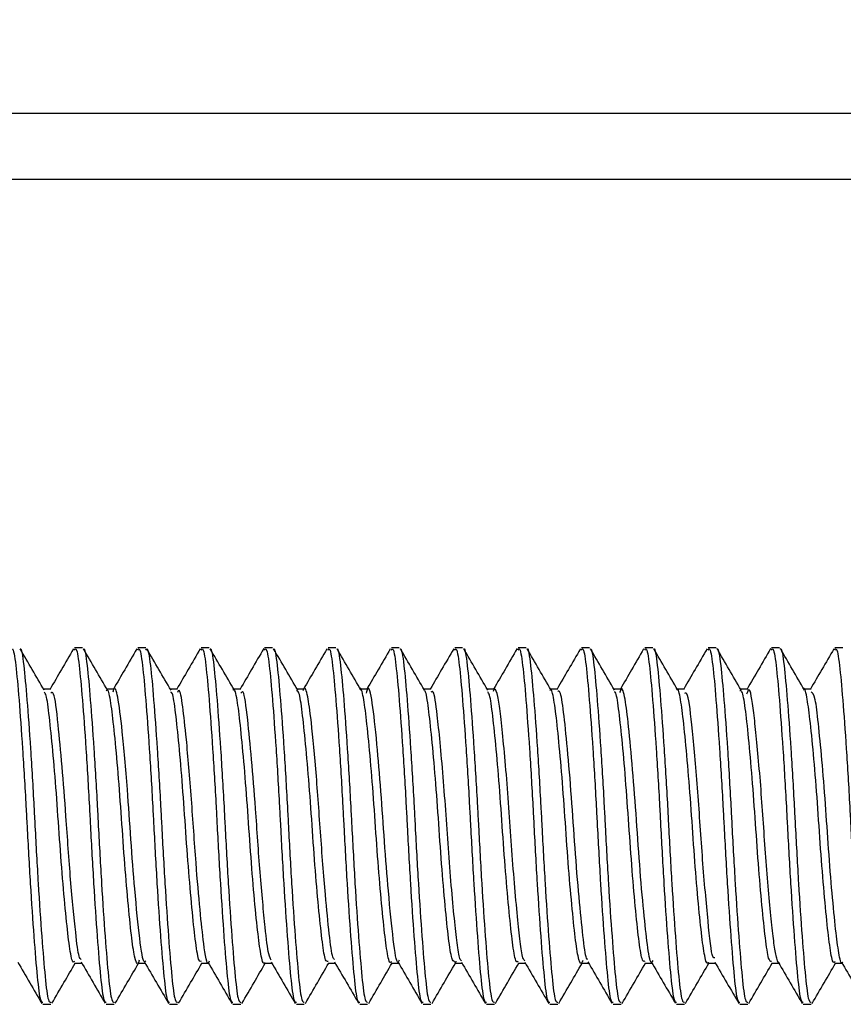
# Model space of a CAD drawing. Header units: inches. Extents: x 0.2 to 10.8, y 0.2 to 8.2.
# Tile 31 of 62: x 5.1987 to 5.2288, y 6.8159 to 6.8518. Entities that reach past the tile are written whole.
import ezdxf

# ---------------------------------------------------------------- set-up
doc = ezdxf.new("R2010")
doc.units = ezdxf.units.IN
doc.header["$MEASUREMENT"] = 0
doc.layers.add('DIMENSIONS', color=140, linetype='Continuous', lineweight=25)
doc.styles.add('SLDTEXTSTYLE0', font='TXT', dxfattribs={"width": 0.7})
doc.dimstyles.new('SLDDIMSTYLE2', dxfattribs={"dimtxt": 0.084961, "dimasz": 0.13, "dimexe": 0, "dimexo": 0.0625, "dimgap": 0.02124, "dimtad": 0, "dimtih": 1, "dimtoh": 1, "dimlfac": 24, "dimrnd": 1e-09, "dimzin": 12, "dimdsep": 46, "dimtxsty": 'SLDTEXTSTYLE0', "dimsah": 1, "dimcen": 0.09, "dimadec": 0, "dimazin": 3, "dimtfac": 1, "dimtofl": 0, "dimtmove": 0, "dimatfit": 3, "dimfxl": 0, "dimfrac": 2, "dimtolj": 1, "dimtzin": 12, "dimarcsym": 0})

# ---------------------------------------------------------------- blocks, each defined once
blk = doc.blocks.new('_D_7')
at = {"layer": 'DIMENSIONS'}
for p, q in [((3.130653, 6.893407), (3.130653, 7.471274)), ((5.26607, 6.893407), (5.26607, 7.471274)), ((3.130653, 7.346274), (3.856826, 7.346274)), ((3.971951, 7.346274), (3.943421, 7.346274)), ((3.943421, 7.346274), (3.943421, 7.211243)), ((4.365778, 7.346274), (4.394308, 7.346274)), ((4.394308, 7.346274), (4.394308, 7.211243)), ((5.26607, 7.346274), (4.480903, 7.346274)), ((3.943421, 7.211243), (3.971951, 7.211243)), ((4.394308, 7.211243), (4.365778, 7.211243))]:
    blk.add_line(p, q, dxfattribs=at)
for points in [[(3.130653, 7.346274), (3.260653, 7.326274), (3.260653, 7.366274)], [(5.26607, 7.346274), (5.13607, 7.366274), (5.13607, 7.326274)]]:
    blk.add_solid(points, dxfattribs=at)
at = {"layer": 'DIMENSIONS', "char_height": 0.0833333, "attachment_point": 1, "style": 'SLDTEXTSTYLE0'}
for s, insert in [('51.25', (4.007291, 7.472716)), ('1301.8', (3.971951, 7.318665))]:
    blk.add_mtext(s, dxfattribs=dict(at, insert=insert))

msp = doc.modelspace()

# ---------------------------------------------------------------- linework, layer by layer
for p, q in [((5.166903, 6.848407), (5.26107, 6.848407)), ((5.26107, 6.84599), (5.166903, 6.84599)), ((5.200966, 6.828875), (5.200677, 6.828875)), ((5.203281, 6.828875), (5.202992, 6.828875)), ((5.205596, 6.828875), (5.205307, 6.828875)), ((5.207911, 6.828875), (5.207621, 6.828875)), ((5.210225, 6.828875), (5.209936, 6.828875)), ((5.21254, 6.828875), (5.212251, 6.828875)), ((5.214855, 6.828875), (5.214566, 6.828875)), ((5.21717, 6.828875), (5.216881, 6.828875)), ((5.219485, 6.828875), (5.219195, 6.828875)), ((5.2218, 6.828875), (5.22151, 6.828875)), ((5.224114, 6.828875), (5.223825, 6.828875)), ((5.226429, 6.828875), (5.22614, 6.828875)), ((5.228744, 6.828875), (5.228455, 6.828875)), ((5.199809, 6.827372), (5.199545, 6.827372)), ((5.202123, 6.827372), (5.201859, 6.827372)), ((5.204438, 6.827372), (5.204174, 6.827372)), ((5.206753, 6.827372), (5.206489, 6.827372)), ((5.209068, 6.827372), (5.208804, 6.827372)), ((5.211382, 6.827372), (5.211119, 6.827372)), ((5.213698, 6.827372), (5.213433, 6.827372)), ((5.216012, 6.827372), (5.215748, 6.827372)), ((5.218327, 6.827372), (5.218063, 6.827372)), ((5.220642, 6.827372), (5.220378, 6.827372)), ((5.222957, 6.827372), (5.222693, 6.827372)), ((5.225271, 6.827372), (5.225007, 6.827372)), ((5.227586, 6.827372), (5.227322, 6.827372)), ((5.200677, 6.817358), (5.200941, 6.817358)), ((5.202991, 6.817358), (5.203255, 6.817358)), ((5.205306, 6.817358), (5.20557, 6.817358)), ((5.207621, 6.817358), (5.207885, 6.817358)), ((5.209936, 6.817358), (5.2102, 6.817358)), ((5.212251, 6.817358), (5.212515, 6.817358)), ((5.214566, 6.817358), (5.214829, 6.817358)), ((5.214611, 6.817434), (5.214589, 6.817367)), ((5.21688, 6.817358), (5.217144, 6.817358)), ((5.219195, 6.817358), (5.219459, 6.817358)), ((5.22151, 6.817358), (5.221774, 6.817358)), ((5.223825, 6.817358), (5.224089, 6.817358)), ((5.226139, 6.817358), (5.226404, 6.817358)), ((5.228454, 6.817358), (5.228718, 6.817358)), ((5.199519, 6.815855), (5.199809, 6.815855)), ((5.201834, 6.815855), (5.202124, 6.815855)), ((5.204149, 6.815855), (5.204438, 6.815855)), ((5.206464, 6.815855), (5.206753, 6.815855)), ((5.208779, 6.815855), (5.209068, 6.815855)), ((5.211094, 6.815855), (5.211383, 6.815855)), ((5.213408, 6.815855), (5.213698, 6.815855)), ((5.215723, 6.815855), (5.216013, 6.815855)), ((5.218038, 6.815855), (5.218327, 6.815855)), ((5.220353, 6.815855), (5.220642, 6.815855)), ((5.222668, 6.815855), (5.222957, 6.815855)), ((5.224982, 6.815855), (5.225272, 6.815855)), ((5.227297, 6.815855), (5.227587, 6.815855))]:
    msp.add_line(p, q)
for points, knots in [([(5.198362, 6.828795), (5.198376, 6.828817), (5.198433, 6.82891), (5.19853, 6.828316), (5.198644, 6.827068), (5.198777, 6.825239), (5.198877, 6.823573), (5.198965, 6.821895), (5.199058, 6.820207), (5.19919, 6.81826), (5.199313, 6.816784), (5.199416, 6.815939), (5.19949, 6.815936), (5.199519, 6.815935)], [0, 0, 0, 0, 0.034586, 0.142153, 0.249681, 0.357186, 0.46475, 0.49998, 0.604499, 0.711996, 0.819565, 0.927082, 1, 1, 1, 1]), ([(5.198693, 6.828837), (5.198693, 6.828837), (5.198736, 6.828881), (5.19882, 6.828292), (5.198934, 6.827075), (5.199067, 6.825237), (5.199167, 6.823573), (5.199254, 6.821895), (5.199347, 6.820207), (5.199479, 6.81826), (5.199602, 6.816784), (5.199705, 6.815939), (5.199779, 6.815936), (5.199809, 6.815935)], [0, 0, 0, 0, 0.000051, 0.111466, 0.22284, 0.334191, 0.445603, 0.482093, 0.59035, 0.701693, 0.81311, 0.924473, 1, 1, 1, 1]), ([(5.199572, 6.827325), (5.199425, 6.827577), (5.199132, 6.82808), (5.198839, 6.828585), (5.198693, 6.828837)], [0, 0, 0, 0, 0.499723, 1, 1, 1, 1]), ([(5.200635, 6.828838), (5.200489, 6.828585), (5.200205, 6.828096), (5.199921, 6.827608), (5.199783, 6.827372)], [0, 0, 0, 0, 0.515902, 1, 1, 1, 1]), ([(5.200677, 6.828795), (5.200691, 6.828817), (5.200748, 6.82891), (5.200845, 6.828316), (5.200959, 6.827068), (5.201092, 6.825239), (5.201192, 6.823573), (5.20128, 6.821895), (5.201373, 6.820207), (5.201505, 6.81826), (5.201628, 6.816784), (5.201731, 6.815939), (5.201805, 6.815936), (5.201834, 6.815935)], [0, 0, 0, 0, 0.034586, 0.142153, 0.249681, 0.357186, 0.46475, 0.49998, 0.604499, 0.711996, 0.819565, 0.927082, 1, 1, 1, 1]), ([(5.201007, 6.828836), (5.201008, 6.828837), (5.201051, 6.828881), (5.201135, 6.828292), (5.201249, 6.827075), (5.201381, 6.825237), (5.201482, 6.823573), (5.201569, 6.821895), (5.201662, 6.820207), (5.201794, 6.81826), (5.201917, 6.816784), (5.20202, 6.815939), (5.202094, 6.815936), (5.202124, 6.815935)], [0, 0, 0, 0, 0.000338, 0.111721, 0.223063, 0.334382, 0.445762, 0.482242, 0.590468, 0.701779, 0.813164, 0.924495, 1, 1, 1, 1]), ([(5.201886, 6.827326), (5.20174, 6.827578), (5.201446, 6.828081), (5.201154, 6.828585), (5.201007, 6.828838)], [0, 0, 0, 0, 0.499732, 1, 1, 1, 1]), ([(5.20295, 6.828837), (5.202803, 6.828585), (5.20252, 6.828096), (5.202235, 6.827608), (5.202098, 6.827372)], [0, 0, 0, 0, 0.517085, 1, 1, 1, 1]), ([(5.202992, 6.828795), (5.203006, 6.828817), (5.203063, 6.82891), (5.20316, 6.828316), (5.203274, 6.827068), (5.203407, 6.825239), (5.203507, 6.823573), (5.203594, 6.821895), (5.203687, 6.820207), (5.20382, 6.81826), (5.203943, 6.816784), (5.204046, 6.815939), (5.204119, 6.815936), (5.204149, 6.815935)], [0, 0, 0, 0, 0.034586, 0.142153, 0.249681, 0.357186, 0.46475, 0.49998, 0.604499, 0.711996, 0.819565, 0.927082, 1, 1, 1, 1]), ([(5.203281, 6.828795), (5.203295, 6.828817), (5.203352, 6.82891), (5.203449, 6.828316), (5.203563, 6.827068), (5.203696, 6.825239), (5.203796, 6.823573), (5.203884, 6.821895), (5.203977, 6.820207), (5.204109, 6.81826), (5.204232, 6.816784), (5.204335, 6.815939), (5.204409, 6.815936), (5.204438, 6.815935)], [0, 0, 0, 0, 0.034586, 0.142153, 0.249681, 0.357186, 0.46475, 0.49998, 0.604499, 0.711996, 0.819565, 0.927082, 1, 1, 1, 1]), ([(5.2042, 6.827327), (5.204054, 6.827579), (5.203761, 6.828082), (5.203468, 6.828586), (5.203322, 6.828838)], [0, 0, 0, 0, 0.49974, 1, 1, 1, 1]), ([(5.20527, 6.828846), (5.205123, 6.828593), (5.204838, 6.828102), (5.204552, 6.827611), (5.204413, 6.827372)], [0, 0, 0, 0, 0.514073, 1, 1, 1, 1]), ([(5.205307, 6.828795), (5.20532, 6.828817), (5.205378, 6.82891), (5.205475, 6.828316), (5.205589, 6.827068), (5.205722, 6.825239), (5.205822, 6.823573), (5.205909, 6.821895), (5.206002, 6.820207), (5.206134, 6.81826), (5.206257, 6.816784), (5.206361, 6.815939), (5.206434, 6.815936), (5.206464, 6.815935)], [0, 0, 0, 0, 0.034586, 0.142153, 0.249681, 0.357186, 0.46475, 0.49998, 0.604499, 0.711996, 0.819565, 0.927082, 1, 1, 1, 1]), ([(5.205636, 6.828835), (5.205637, 6.828836), (5.20568, 6.828881), (5.205764, 6.828293), (5.205878, 6.827074), (5.206011, 6.825237), (5.206111, 6.823573), (5.206199, 6.821895), (5.206292, 6.820207), (5.206424, 6.81826), (5.206547, 6.816784), (5.20665, 6.815939), (5.206724, 6.815936), (5.206753, 6.815935)], [0, 0, 0, 0, 0.001112, 0.112409, 0.223665, 0.334898, 0.446191, 0.482643, 0.590785, 0.70201, 0.813308, 0.924554, 1, 1, 1, 1]), ([(5.206514, 6.827328), (5.206368, 6.82758), (5.206075, 6.828083), (5.205783, 6.828587), (5.205636, 6.828839)], [0, 0, 0, 0, 0.499748, 1, 1, 1, 1]), ([(5.207586, 6.828848), (5.207439, 6.828596), (5.207153, 6.828104), (5.206867, 6.827612), (5.206728, 6.827372)], [0, 0, 0, 0, 0.512511, 1, 1, 1, 1]), ([(5.207621, 6.828795), (5.207635, 6.828817), (5.207692, 6.82891), (5.20779, 6.828316), (5.207904, 6.827068), (5.208037, 6.825239), (5.208137, 6.823573), (5.208224, 6.821895), (5.208317, 6.820207), (5.208449, 6.81826), (5.208572, 6.816784), (5.208675, 6.815939), (5.208749, 6.815936), (5.208779, 6.815935)], [0, 0, 0, 0, 0.0345865, 0.1421533, 0.2496809, 0.3571865, 0.4647501, 0.4999805, 0.6044986, 0.711996, 0.8195648, 0.9270819, 1, 1, 1, 1]), ([(5.20795, 6.828835), (5.207951, 6.828836), (5.207995, 6.828882), (5.208079, 6.828293), (5.208193, 6.827074), (5.208326, 6.825237), (5.208426, 6.823573), (5.208513, 6.821895), (5.208606, 6.820207), (5.208739, 6.81826), (5.208862, 6.816784), (5.208965, 6.815939), (5.209038, 6.815936), (5.209068, 6.815935)], [0, 0, 0, 0, 0.001595, 0.112838, 0.22404, 0.33522, 0.446459, 0.482893, 0.590983, 0.702154, 0.813399, 0.92459, 1, 1, 1, 1]), ([(5.208829, 6.827329), (5.208682, 6.827581), (5.208389, 6.828084), (5.208097, 6.828588), (5.20795, 6.82884)], [0, 0, 0, 0, 0.499755, 1, 1, 1, 1]), ([(5.209895, 6.828839), (5.209749, 6.828587), (5.209465, 6.828098), (5.20918, 6.827609), (5.209042, 6.827372)], [0, 0, 0, 0, 0.515165, 1, 1, 1, 1]), ([(5.209936, 6.828795), (5.20995, 6.828817), (5.210007, 6.82891), (5.210105, 6.828316), (5.210218, 6.827068), (5.210351, 6.825239), (5.210451, 6.823573), (5.210539, 6.821895), (5.210632, 6.820207), (5.210764, 6.81826), (5.210887, 6.816784), (5.21099, 6.815939), (5.211064, 6.815936), (5.211094, 6.815935)], [0, 0, 0, 0, 0.034586, 0.142153, 0.249681, 0.357186, 0.46475, 0.49998, 0.604499, 0.711996, 0.819565, 0.927082, 1, 1, 1, 1]), ([(5.210265, 6.828834), (5.210265, 6.828835), (5.210309, 6.828882), (5.210394, 6.828294), (5.210508, 6.827074), (5.210641, 6.825237), (5.210741, 6.823573), (5.210828, 6.821895), (5.210921, 6.820207), (5.211053, 6.81826), (5.211176, 6.816784), (5.21128, 6.815939), (5.211353, 6.815936), (5.211383, 6.815935)], [0, 0, 0, 0, 0.00214, 0.113322, 0.224463, 0.335582, 0.446761, 0.483175, 0.591206, 0.702316, 0.813501, 0.924631, 1, 1, 1, 1]), ([(5.211143, 6.827331), (5.210996, 6.827582), (5.210703, 6.828085), (5.210411, 6.828589), (5.210265, 6.828841)], [0, 0, 0, 0, 0.499762, 1, 1, 1, 1]), ([(5.212208, 6.828836), (5.212062, 6.828584), (5.211778, 6.828095), (5.211494, 6.827607), (5.211357, 6.827372)], [0, 0, 0, 0, 0.517298, 1, 1, 1, 1]), ([(5.212251, 6.828795), (5.212265, 6.828817), (5.212322, 6.82891), (5.212419, 6.828316), (5.212533, 6.827068), (5.212666, 6.825239), (5.212766, 6.823573), (5.212854, 6.821895), (5.212947, 6.820207), (5.213079, 6.81826), (5.213202, 6.816784), (5.213305, 6.815939), (5.213379, 6.815936), (5.213408, 6.815935)], [0, 0, 0, 0, 0.034586, 0.142153, 0.249681, 0.357186, 0.46475, 0.49998, 0.604499, 0.711996, 0.819565, 0.927082, 1, 1, 1, 1]), ([(5.212579, 6.828834), (5.21258, 6.828835), (5.212624, 6.828882), (5.212709, 6.828294), (5.212823, 6.827074), (5.212956, 6.825237), (5.213056, 6.823573), (5.213143, 6.821895), (5.213236, 6.820207), (5.213368, 6.81826), (5.213491, 6.816784), (5.213594, 6.815939), (5.213668, 6.815936), (5.213698, 6.815935)], [0, 0, 0, 0, 0.002743, 0.113857, 0.224932, 0.335983, 0.447095, 0.483487, 0.591453, 0.702496, 0.813613, 0.924677, 1, 1, 1, 1]), ([(5.213457, 6.827332), (5.21331, 6.827584), (5.213017, 6.828087), (5.212725, 6.82859), (5.212579, 6.828842)], [0, 0, 0, 0, 0.499764, 1, 1, 1, 1]), ([(5.214528, 6.828844), (5.214381, 6.828592), (5.214096, 6.828101), (5.213811, 6.82761), (5.213672, 6.827372)], [0, 0, 0, 0, 0.514815, 1, 1, 1, 1]), ([(5.214566, 6.828795), (5.21458, 6.828817), (5.214637, 6.82891), (5.214734, 6.828316), (5.214848, 6.827068), (5.214981, 6.825239), (5.215081, 6.823573), (5.215168, 6.821895), (5.215261, 6.820207), (5.215394, 6.81826), (5.215517, 6.816784), (5.21562, 6.815939), (5.215693, 6.815936), (5.215723, 6.815935)], [0, 0, 0, 0, 0.034586, 0.142153, 0.249681, 0.357186, 0.46475, 0.49998, 0.604499, 0.711996, 0.819565, 0.927082, 1, 1, 1, 1]), ([(5.214893, 6.828833), (5.214894, 6.828834), (5.214939, 6.828883), (5.215023, 6.828295), (5.215137, 6.827074), (5.21527, 6.825237), (5.21537, 6.823573), (5.215458, 6.821895), (5.215551, 6.820207), (5.215683, 6.81826), (5.215806, 6.816784), (5.215909, 6.815939), (5.215983, 6.815936), (5.216013, 6.815935)], [0, 0, 0, 0, 0.003394, 0.114436, 0.225438, 0.336417, 0.447456, 0.483825, 0.59172, 0.702691, 0.813735, 0.924726, 1, 1, 1, 1]), ([(5.215771, 6.827333), (5.215624, 6.827585), (5.215332, 6.828088), (5.215039, 6.828592), (5.214893, 6.828844)], [0, 0, 0, 0, 0.499759, 1, 1, 1, 1]), ([(5.216845, 6.828848), (5.216699, 6.828596), (5.216413, 6.828104), (5.216127, 6.827612), (5.215987, 6.827372)], [0, 0, 0, 0, 0.512523, 1, 1, 1, 1]), ([(5.216881, 6.828795), (5.216895, 6.828817), (5.216952, 6.82891), (5.217049, 6.828316), (5.217163, 6.827068), (5.217296, 6.825239), (5.217396, 6.823573), (5.217483, 6.821895), (5.217576, 6.820207), (5.217708, 6.81826), (5.217831, 6.816784), (5.217935, 6.815939), (5.218008, 6.815936), (5.218038, 6.815935)], [0, 0, 0, 0, 0.034586, 0.142153, 0.249681, 0.357186, 0.46475, 0.49998, 0.604499, 0.711996, 0.819565, 0.927082, 1, 1, 1, 1]), ([(5.217207, 6.828832), (5.217208, 6.828834), (5.217253, 6.828883), (5.217338, 6.828295), (5.217452, 6.827074), (5.217585, 6.825237), (5.217685, 6.823573), (5.217773, 6.821895), (5.217866, 6.820207), (5.217998, 6.81826), (5.218121, 6.816784), (5.218224, 6.815939), (5.218298, 6.815936), (5.218327, 6.815935)], [0, 0, 0, 0, 0.004, 0.114975, 0.225909, 0.336821, 0.447792, 0.484139, 0.591968, 0.702871, 0.813848, 0.924772, 1, 1, 1, 1]), ([(5.218085, 6.827334), (5.217939, 6.827586), (5.217646, 6.828089), (5.217353, 6.828593), (5.217207, 6.828845)], [0, 0, 0, 0, 0.499752, 1, 1, 1, 1]), ([(5.219156, 6.828841), (5.219009, 6.828589), (5.218725, 6.828099), (5.21844, 6.82761), (5.218302, 6.827372)], [0, 0, 0, 0, 0.51428, 1, 1, 1, 1]), ([(5.219195, 6.828795), (5.219209, 6.828817), (5.219267, 6.82891), (5.219364, 6.828316), (5.219478, 6.827068), (5.219611, 6.825239), (5.219711, 6.823573), (5.219798, 6.821895), (5.219891, 6.820207), (5.220023, 6.81826), (5.220146, 6.816784), (5.220249, 6.815939), (5.220323, 6.815936), (5.220353, 6.815935)], [0, 0, 0, 0, 0.0345865, 0.1421533, 0.2496809, 0.3571865, 0.4647501, 0.4999805, 0.6044986, 0.711996, 0.8195648, 0.9270819, 1, 1, 1, 1]), ([(5.219521, 6.828831), (5.219523, 6.828833), (5.219568, 6.828883), (5.219653, 6.828296), (5.219767, 6.827074), (5.2199, 6.825237), (5.22, 6.823573), (5.220087, 6.821895), (5.22018, 6.820207), (5.220313, 6.81826), (5.220436, 6.816784), (5.220539, 6.815939), (5.220612, 6.815936), (5.220642, 6.815935)], [0, 0, 0, 0, 0.00453, 0.115446, 0.226321, 0.337174, 0.448086, 0.484413, 0.592186, 0.70303, 0.813947, 0.924812, 1, 1, 1, 1]), ([(5.220399, 6.827335), (5.220253, 6.827586), (5.21996, 6.82809), (5.219667, 6.828594), (5.219521, 6.828846)], [0, 0, 0, 0, 0.499744, 1, 1, 1, 1]), ([(5.221467, 6.828836), (5.221321, 6.828583), (5.221038, 6.828095), (5.220754, 6.827607), (5.220617, 6.827372)], [0, 0, 0, 0, 0.51722, 1, 1, 1, 1]), ([(5.22151, 6.828795), (5.221524, 6.828817), (5.221581, 6.82891), (5.221679, 6.828316), (5.221792, 6.827068), (5.221925, 6.825239), (5.222026, 6.823573), (5.222113, 6.821895), (5.222206, 6.820207), (5.222338, 6.81826), (5.222461, 6.816784), (5.222564, 6.815939), (5.222638, 6.815936), (5.222668, 6.815935)], [0, 0, 0, 0, 0.0345865, 0.1421533, 0.2496809, 0.3571865, 0.4647501, 0.4999805, 0.6044986, 0.711996, 0.8195648, 0.9270819, 1, 1, 1, 1]), ([(5.221835, 6.828831), (5.221837, 6.828833), (5.221882, 6.828884), (5.221968, 6.828296), (5.222082, 6.827073), (5.222215, 6.825237), (5.222315, 6.823573), (5.222402, 6.821895), (5.222495, 6.820207), (5.222627, 6.81826), (5.22275, 6.816784), (5.222854, 6.815939), (5.222927, 6.815936), (5.222957, 6.815935)], [0, 0, 0, 0, 0.004983, 0.115848, 0.226673, 0.337475, 0.448337, 0.484648, 0.592371, 0.703165, 0.814032, 0.924846, 1, 1, 1, 1]), ([(5.222714, 6.827335), (5.222567, 6.827587), (5.222274, 6.828091), (5.221982, 6.828595), (5.221835, 6.828847)], [0, 0, 0, 0, 0.499736, 1, 1, 1, 1]), ([(5.223786, 6.828842), (5.223639, 6.828589), (5.223355, 6.828099), (5.223069, 6.827609), (5.222931, 6.827372)], [0, 0, 0, 0, 0.515593, 1, 1, 1, 1]), ([(5.223825, 6.828795), (5.223839, 6.828817), (5.223896, 6.82891), (5.223993, 6.828316), (5.224107, 6.827068), (5.22424, 6.825239), (5.22434, 6.823573), (5.224428, 6.821895), (5.224521, 6.820207), (5.224653, 6.81826), (5.224776, 6.816784), (5.224879, 6.815939), (5.224953, 6.815936), (5.224982, 6.815935)], [0, 0, 0, 0, 0.0345865, 0.1421533, 0.2496809, 0.3571865, 0.4647501, 0.4999805, 0.6044986, 0.711996, 0.8195648, 0.9270819, 1, 1, 1, 1]), ([(5.22415, 6.82883), (5.224152, 6.828833), (5.224197, 6.828884), (5.224283, 6.828297), (5.224397, 6.827073), (5.22453, 6.825237), (5.22463, 6.823573), (5.224717, 6.821895), (5.22481, 6.820207), (5.224942, 6.81826), (5.225065, 6.816784), (5.225168, 6.815939), (5.225242, 6.815936), (5.225272, 6.815935)], [0, 0, 0, 0, 0.005356, 0.11618, 0.226963, 0.337724, 0.448544, 0.484841, 0.592524, 0.703276, 0.814102, 0.924874, 1, 1, 1, 1]), ([(5.225028, 6.827336), (5.224882, 6.827588), (5.224589, 6.828091), (5.224296, 6.828595), (5.22415, 6.828848)], [0, 0, 0, 0, 0.499728, 1, 1, 1, 1]), ([(5.226104, 6.828848), (5.225958, 6.828596), (5.225672, 6.828104), (5.225386, 6.827612), (5.225246, 6.827372)], [0, 0, 0, 0, 0.512744, 1, 1, 1, 1]), ([(5.22614, 6.828795), (5.226154, 6.828817), (5.226211, 6.82891), (5.226308, 6.828316), (5.226422, 6.827068), (5.226555, 6.825239), (5.226655, 6.823573), (5.226743, 6.821895), (5.226835, 6.820207), (5.226968, 6.81826), (5.227091, 6.816784), (5.227194, 6.815939), (5.227267, 6.815936), (5.227297, 6.815935)], [0, 0, 0, 0, 0.034586, 0.142153, 0.249681, 0.357186, 0.46475, 0.49998, 0.604499, 0.711996, 0.819565, 0.927082, 1, 1, 1, 1]), ([(5.226464, 6.82883), (5.226466, 6.828833), (5.226512, 6.828884), (5.226598, 6.828297), (5.226711, 6.827073), (5.226844, 6.825237), (5.226945, 6.823573), (5.227032, 6.821895), (5.227125, 6.820207), (5.227257, 6.81826), (5.22738, 6.816784), (5.227483, 6.815939), (5.227557, 6.815936), (5.227587, 6.815935)], [0, 0, 0, 0, 0.00565, 0.116441, 0.227191, 0.337919, 0.448707, 0.484993, 0.592644, 0.703363, 0.814157, 0.924896, 1, 1, 1, 1]), ([(5.227343, 6.827336), (5.227196, 6.827588), (5.226903, 6.828092), (5.226611, 6.828596), (5.226464, 6.828848)], [0, 0, 0, 0, 0.499719, 1, 1, 1, 1]), ([(5.228416, 6.828844), (5.22827, 6.828592), (5.227985, 6.828101), (5.2277, 6.82761), (5.227561, 6.827372)], [0, 0, 0, 0, 0.513473, 1, 1, 1, 1]), ([(5.228455, 6.828795), (5.228469, 6.828817), (5.228526, 6.82891), (5.228623, 6.828316), (5.228737, 6.827068), (5.22887, 6.825239), (5.22897, 6.823573), (5.229057, 6.821895), (5.22915, 6.820207), (5.229283, 6.81826), (5.229406, 6.816784), (5.229509, 6.815939), (5.229582, 6.815936), (5.229612, 6.815935)], [0, 0, 0, 0, 0.034586, 0.142153, 0.249681, 0.357186, 0.46475, 0.49998, 0.604499, 0.711996, 0.819565, 0.927082, 1, 1, 1, 1]), ([(5.203041, 6.817462), (5.203027, 6.817421), (5.202971, 6.817254), (5.202867, 6.817541), (5.202756, 6.818313), (5.202627, 6.819583), (5.202494, 6.821157), (5.202381, 6.822873), (5.202254, 6.824527), (5.20212, 6.825946), (5.202006, 6.826922), (5.201908, 6.827392), (5.201849, 6.827324), (5.201834, 6.827307)], [0, 0, 0, 0, 0.033369, 0.13677, 0.240187, 0.34352, 0.446908, 0.550333, 0.653667, 0.757042, 0.860473, 0.963808, 1, 1, 1, 1]), ([(5.20328, 6.817443), (5.203262, 6.817421), (5.203184, 6.817327), (5.203059, 6.81816), (5.202889, 6.819844), (5.202734, 6.821854), (5.202597, 6.823929), (5.202415, 6.825934), (5.202268, 6.827131), (5.202144, 6.827507), (5.202085, 6.827301), (5.202073, 6.82726)], [0, 0, 0, 0, 0.042727, 0.186707, 0.333845, 0.449547, 0.562163, 0.710672, 0.853835, 0.970502, 1, 1, 1, 1]), ([(5.205595, 6.817426), (5.205586, 6.817404), (5.205518, 6.817224), (5.205408, 6.817917), (5.205262, 6.819245), (5.205098, 6.821124), (5.204951, 6.823412), (5.204772, 6.825499), (5.204628, 6.826789), (5.204522, 6.82742), (5.204457, 6.827287), (5.204439, 6.827251)], [0, 0, 0, 0, 0.0210051, 0.1722623, 0.2915062, 0.4136964, 0.562827, 0.7173491, 0.8360055, 0.9550564, 1, 1, 1, 1]), ([(5.207621, 6.817382), (5.207617, 6.817374), (5.207571, 6.817281), (5.207479, 6.817642), (5.207367, 6.818475), (5.207236, 6.819808), (5.207105, 6.821414), (5.206993, 6.823134), (5.206863, 6.824761), (5.206731, 6.82613), (5.206618, 6.827024), (5.206524, 6.827426), (5.206473, 6.827341), (5.206464, 6.827327)], [0, 0, 0, 0, 0.010194, 0.117876, 0.225542, 0.333136, 0.440809, 0.548486, 0.65608, 0.763741, 0.871428, 0.979023, 1, 1, 1, 1]), ([(5.207865, 6.817473), (5.207833, 6.817523), (5.207753, 6.817646), (5.207633, 6.81871), (5.207452, 6.82058), (5.207302, 6.822869), (5.207146, 6.824861), (5.206987, 6.826422), (5.206869, 6.827368), (5.206781, 6.82726), (5.206753, 6.827226)], [0, 0, 0, 0, 0.084004, 0.20566, 0.366415, 0.521958, 0.647749, 0.773953, 0.929198, 1, 1, 1, 1]), ([(5.209936, 6.817422), (5.209907, 6.817421), (5.209833, 6.81742), (5.20973, 6.818065), (5.209608, 6.819198), (5.209473, 6.820709), (5.209355, 6.822404), (5.209235, 6.824094), (5.2091, 6.825594), (5.208979, 6.826705), (5.208877, 6.827322), (5.208806, 6.827309), (5.208779, 6.827305)], [0, 0, 0, 0, 0.071693, 0.179469, 0.287142, 0.394825, 0.502603, 0.610271, 0.717934, 0.825713, 0.933393, 1, 1, 1, 1]), ([(5.210174, 6.817493), (5.210152, 6.81751), (5.210084, 6.817563), (5.209985, 6.818382), (5.209825, 6.81992), (5.20966, 6.82214), (5.209492, 6.824553), (5.209314, 6.826358), (5.20918, 6.827243), (5.209074, 6.827522), (5.209024, 6.827322), (5.20902, 6.827308)], [0, 0, 0, 0, 0.052772, 0.170212, 0.291839, 0.444909, 0.596232, 0.750664, 0.868174, 0.990615, 1, 1, 1, 1]), ([(5.212251, 6.817411), (5.21224, 6.817395), (5.212186, 6.817313), (5.212091, 6.817734), (5.211978, 6.818653), (5.211845, 6.820037), (5.211716, 6.821673), (5.211604, 6.823392), (5.211472, 6.824989), (5.211342, 6.826305), (5.21123, 6.827112), (5.21114, 6.827457), (5.211095, 6.827363), (5.211093, 6.827359)], [0, 0, 0, 0, 0.026214, 0.133895, 0.241527, 0.349108, 0.456782, 0.564428, 0.672009, 0.779675, 0.887333, 0.994914, 1, 1, 1, 1]), ([(5.212539, 6.817469), (5.212523, 6.817436), (5.212447, 6.817276), (5.212324, 6.81813), (5.212155, 6.819769), (5.211998, 6.821773), (5.211874, 6.823678), (5.211709, 6.825567), (5.211556, 6.826976), (5.211419, 6.827575), (5.211346, 6.827281), (5.211332, 6.827225)], [0, 0, 0, 0, 0.037574, 0.181783, 0.3287, 0.444626, 0.557121, 0.674308, 0.818664, 0.965423, 1, 1, 1, 1]), ([(5.214566, 6.8174), (5.21453, 6.81742), (5.21445, 6.817465), (5.214343, 6.818208), (5.214217, 6.819409), (5.214083, 6.82096), (5.213968, 6.822668), (5.213844, 6.824338), (5.21371, 6.825799), (5.213593, 6.826814), (5.213508, 6.827323), (5.213461, 6.827309), (5.213457, 6.827307)], [0, 0, 0, 0, 0.092175, 0.204365, 0.316455, 0.428585, 0.540781, 0.652872, 0.764984, 0.877184, 0.989272, 1, 1, 1, 1]), ([(5.214809, 6.817445), (5.214794, 6.817455), (5.214743, 6.817491), (5.214664, 6.817969), (5.214565, 6.818825), (5.214454, 6.820001), (5.214344, 6.82136), (5.214249, 6.822791), (5.214144, 6.824191), (5.214032, 6.825462), (5.213909, 6.826606), (5.213806, 6.827353), (5.213724, 6.827279), (5.213697, 6.827254)], [0, 0, 0, 0, 0.038135, 0.13112, 0.223851, 0.319958, 0.415518, 0.507313, 0.601527, 0.6979, 0.792442, 0.930842, 1, 1, 1, 1]), ([(5.217124, 6.817445), (5.217107, 6.817461), (5.217053, 6.817509), (5.216973, 6.818015), (5.216873, 6.818894), (5.216761, 6.820086), (5.216652, 6.821454), (5.216558, 6.822885), (5.216451, 6.824281), (5.216339, 6.825532), (5.216234, 6.826519), (5.21614, 6.827155), (5.216045, 6.827434), (5.215988, 6.827325), (5.215968, 6.827286)], [0, 0, 0, 0, 0.043367, 0.132448, 0.221915, 0.314397, 0.406097, 0.494237, 0.585064, 0.677718, 0.768362, 0.856579, 0.948405, 1, 1, 1, 1]), ([(5.21924, 6.817454), (5.219226, 6.817416), (5.21917, 6.817257), (5.219067, 6.817559), (5.218956, 6.818348), (5.218826, 6.819631), (5.218693, 6.821213), (5.218581, 6.82293), (5.218453, 6.824578), (5.21832, 6.825987), (5.218206, 6.826945), (5.218109, 6.8274), (5.218051, 6.827327), (5.218038, 6.82731)], [0, 0, 0, 0, 0.033171, 0.136951, 0.240741, 0.344449, 0.448218, 0.552016, 0.655725, 0.759481, 0.863286, 0.966996, 1, 1, 1, 1]), ([(5.219433, 6.817489), (5.219415, 6.817497), (5.219349, 6.817527), (5.219252, 6.81831), (5.219106, 6.819709), (5.218959, 6.821537), (5.218833, 6.823469), (5.218683, 6.825254), (5.218542, 6.826592), (5.218432, 6.827328), (5.218355, 6.827293), (5.218327, 6.82728)], [0, 0, 0, 0, 0.0463, 0.169714, 0.297065, 0.424879, 0.5481, 0.676427, 0.802951, 0.926923, 1, 1, 1, 1]), ([(5.221798, 6.81746), (5.221786, 6.817427), (5.221725, 6.81727), (5.22162, 6.817862), (5.22149, 6.818997), (5.221337, 6.820686), (5.221206, 6.8226), (5.221067, 6.824482), (5.220916, 6.826069), (5.220791, 6.827087), (5.220674, 6.827496), (5.220608, 6.827295), (5.22059, 6.827241)], [0, 0, 0, 0, 0.030314, 0.146044, 0.260172, 0.378374, 0.492498, 0.608232, 0.726178, 0.839382, 0.956426, 1, 1, 1, 1]), ([(5.223825, 6.817389), (5.22382, 6.817379), (5.223771, 6.817288), (5.223678, 6.81766), (5.223567, 6.818513), (5.223435, 6.819857), (5.223304, 6.82147), (5.223193, 6.82319), (5.223062, 6.824811), (5.22293, 6.826169), (5.222818, 6.827045), (5.222725, 6.827433), (5.222675, 6.827345), (5.222668, 6.827333)], [0, 0, 0, 0, 0.013614, 0.121318, 0.228999, 0.336611, 0.444306, 0.551998, 0.659611, 0.767294, 0.874997, 0.98261, 1, 1, 1, 1]), ([(5.22614, 6.817418), (5.226109, 6.817421), (5.226034, 6.81743), (5.225931, 6.818095), (5.225807, 6.819243), (5.225673, 6.820763), (5.225555, 6.822461), (5.225434, 6.824148), (5.2253, 6.825638), (5.225179, 6.826733), (5.225077, 6.827332), (5.225008, 6.827311), (5.224982, 6.827303)], [0, 0, 0, 0, 0.075208, 0.182963, 0.290615, 0.398285, 0.506042, 0.613692, 0.721343, 0.829101, 0.936754, 1, 1, 1, 1]), ([(5.226429, 6.817363), (5.226427, 6.817362), (5.226394, 6.817307), (5.226326, 6.817503), (5.226239, 6.817958), (5.226152, 6.818723), (5.226053, 6.819721), (5.225954, 6.820897), (5.225864, 6.82215), (5.225779, 6.823414), (5.225681, 6.824623), (5.225581, 6.8257), (5.22546, 6.826796), (5.225346, 6.827528), (5.225255, 6.82726), (5.225228, 6.827179)], [0, 0, 0, 0, 0.002657, 0.0818, 0.158298, 0.234552, 0.313598, 0.392911, 0.469909, 0.545739, 0.624544, 0.703977, 0.781435, 0.9343, 1, 1, 1, 1]), ([(5.228455, 6.817415), (5.228443, 6.817398), (5.228387, 6.81732), (5.228291, 6.817756), (5.228178, 6.818693), (5.228044, 6.820088), (5.227916, 6.821729), (5.227804, 6.823448), (5.227672, 6.825037), (5.227541, 6.826342), (5.22743, 6.827129), (5.227341, 6.827464), (5.227297, 6.827369), (5.227297, 6.827368)], [0, 0, 0, 0, 0.029913, 0.137586, 0.245204, 0.352776, 0.460444, 0.568076, 0.675648, 0.783307, 0.890952, 0.998524, 1, 1, 1, 1]), ([(5.200677, 6.817424), (5.200661, 6.817406), (5.200602, 6.81734), (5.200503, 6.817817), (5.200389, 6.818799), (5.200255, 6.820222), (5.200128, 6.821878), (5.200015, 6.823591), (5.199882, 6.82517), (5.199753, 6.826405), (5.19966, 6.827148), (5.199593, 6.827229), (5.19957, 6.827257)], [0, 0, 0, 0, 0.041079, 0.153528, 0.265899, 0.378238, 0.490683, 0.60307, 0.71541, 0.827848, 0.940251, 1, 1, 1, 1]), ([(5.200914, 6.817495), (5.200891, 6.817517), (5.20082, 6.817584), (5.200709, 6.818521), (5.20053, 6.820305), (5.200376, 6.822578), (5.200224, 6.824602), (5.200063, 6.826243), (5.19994, 6.827307), (5.199844, 6.827248), (5.199809, 6.827226)], [0, 0, 0, 0, 0.059851, 0.182243, 0.343591, 0.500852, 0.626594, 0.754119, 0.910093, 1, 1, 1, 1]), ([(5.205306, 6.817429), (5.205284, 6.817416), (5.205218, 6.817378), (5.205117, 6.817935), (5.204999, 6.818994), (5.204864, 6.820463), (5.204741, 6.822141), (5.204625, 6.823844), (5.204491, 6.825387), (5.204366, 6.826554), (5.204276, 6.827209), (5.204216, 6.82725), (5.204199, 6.827261)], [0, 0, 0, 0, 0.057801, 0.170243, 0.282573, 0.394894, 0.507334, 0.619683, 0.73201, 0.844447, 0.956814, 1, 1, 1, 1]), ([(5.21688, 6.817426), (5.216863, 6.817409), (5.216803, 6.817348), (5.216704, 6.817841), (5.216588, 6.818841), (5.216454, 6.820273), (5.216328, 6.821935), (5.216215, 6.823646), (5.216081, 6.825218), (5.215953, 6.826439), (5.215859, 6.827168), (5.215792, 6.82724), (5.215769, 6.827265)], [0, 0, 0, 0, 0.044398, 0.156428, 0.268373, 0.380292, 0.492317, 0.60428, 0.716199, 0.828219, 0.940197, 1, 1, 1, 1]), ([(5.22151, 6.817429), (5.221486, 6.817418), (5.221418, 6.817387), (5.221317, 6.817962), (5.221198, 6.819037), (5.221063, 6.820515), (5.220941, 6.822198), (5.220825, 6.823898), (5.220691, 6.825433), (5.220566, 6.826586), (5.220476, 6.827228), (5.220415, 6.82726), (5.220398, 6.827269)], [0, 0, 0, 0, 0.061429, 0.173406, 0.285266, 0.39712, 0.509096, 0.620976, 0.732838, 0.844812, 0.956709, 1, 1, 1, 1]), ([(5.224067, 6.817549), (5.224043, 6.817548), (5.223955, 6.817541), (5.223824, 6.818833), (5.223618, 6.821042), (5.223451, 6.8237), (5.223246, 6.825927), (5.223101, 6.827272), (5.222996, 6.82723), (5.222956, 6.827213)], [0, 0, 0, 0, 0.061551, 0.226454, 0.397266, 0.562109, 0.732926, 0.897819, 1, 1, 1, 1]), ([(5.228743, 6.817395), (5.228737, 6.817383), (5.228688, 6.817292), (5.228595, 6.817674), (5.228484, 6.818533), (5.228352, 6.819878), (5.228222, 6.821493), (5.22811, 6.823204), (5.22798, 6.82483), (5.227848, 6.826153), (5.227731, 6.827181), (5.227637, 6.827231), (5.227585, 6.827259)], [0, 0, 0, 0, 0.015957, 0.124338, 0.229033, 0.338073, 0.446842, 0.551481, 0.660186, 0.769278, 0.873997, 1, 1, 1, 1]), ([(5.198602, 6.817399), (5.198748, 6.817147), (5.199041, 6.816644), (5.199334, 6.81614), (5.19948, 6.815888)], [0, 0, 0, 0, 0.4997617, 1, 1, 1, 1]), ([(5.19985, 6.815893), (5.199997, 6.816145), (5.20028, 6.816634), (5.200564, 6.817122), (5.200702, 6.817358)], [0, 0, 0, 0, 0.516038, 1, 1, 1, 1]), ([(5.200912, 6.817407), (5.201059, 6.817155), (5.201352, 6.816651), (5.201645, 6.816147), (5.201792, 6.815894)], [0, 0, 0, 0, 0.4996783, 1, 1, 1, 1]), ([(5.202165, 6.815892), (5.202311, 6.816144), (5.202595, 6.816633), (5.202879, 6.817122), (5.203017, 6.817358)], [0, 0, 0, 0, 0.515697, 1, 1, 1, 1]), ([(5.203229, 6.817403), (5.203376, 6.817151), (5.20367, 6.816646), (5.203963, 6.816141), (5.20411, 6.815888)], [0, 0, 0, 0, 0.499616, 1, 1, 1, 1]), ([(5.204479, 6.815891), (5.204625, 6.816143), (5.204909, 6.816633), (5.205194, 6.817121), (5.205332, 6.817358)], [0, 0, 0, 0, 0.515317, 1, 1, 1, 1]), ([(5.205549, 6.817395), (5.205695, 6.817143), (5.205989, 6.816639), (5.206282, 6.816134), (5.206428, 6.815882)], [0, 0, 0, 0, 0.499673, 1, 1, 1, 1]), ([(5.206793, 6.81589), (5.20694, 6.816142), (5.207224, 6.816632), (5.207508, 6.817121), (5.207646, 6.817358)], [0, 0, 0, 0, 0.514899, 1, 1, 1, 1]), ([(5.207863, 6.817396), (5.208009, 6.817145), (5.208302, 6.816642), (5.208594, 6.816138), (5.208741, 6.815886)], [0, 0, 0, 0, 0.499753, 1, 1, 1, 1]), ([(5.209108, 6.815889), (5.209254, 6.816141), (5.209538, 6.816631), (5.209823, 6.81712), (5.209961, 6.817358)], [0, 0, 0, 0, 0.514449, 1, 1, 1, 1]), ([(5.210172, 6.817406), (5.210319, 6.817154), (5.210612, 6.81665), (5.210905, 6.816146), (5.211051, 6.815894)], [0, 0, 0, 0, 0.499703, 1, 1, 1, 1]), ([(5.211422, 6.815888), (5.211568, 6.81614), (5.211853, 6.81663), (5.212138, 6.81712), (5.212276, 6.817358)], [0, 0, 0, 0, 0.513986, 1, 1, 1, 1]), ([(5.212487, 6.817405), (5.212634, 6.817153), (5.212928, 6.816648), (5.213221, 6.816143), (5.213368, 6.81589)], [0, 0, 0, 0, 0.499619, 1, 1, 1, 1]), ([(5.213736, 6.815887), (5.213882, 6.816139), (5.214167, 6.816629), (5.214452, 6.81712), (5.214591, 6.817358)], [0, 0, 0, 0, 0.513581, 1, 1, 1, 1]), ([(5.214807, 6.817396), (5.214954, 6.817144), (5.215248, 6.81664), (5.215541, 6.816135), (5.215687, 6.815882)], [0, 0, 0, 0, 0.4996539, 1, 1, 1, 1]), ([(5.21605, 6.815885), (5.216196, 6.816138), (5.216481, 6.816629), (5.216767, 6.817119), (5.216906, 6.817358)], [0, 0, 0, 0, 0.513238, 1, 1, 1, 1]), ([(5.217123, 6.817395), (5.217269, 6.817143), (5.217562, 6.81664), (5.217855, 6.816136), (5.218001, 6.815884)], [0, 0, 0, 0, 0.499738, 1, 1, 1, 1]), ([(5.218364, 6.815884), (5.21851, 6.816136), (5.218796, 6.816628), (5.219081, 6.817119), (5.21922, 6.817358)], [0, 0, 0, 0, 0.512953, 1, 1, 1, 1]), ([(5.219432, 6.817404), (5.219579, 6.817153), (5.219872, 6.816649), (5.220164, 6.816145), (5.220311, 6.815893)], [0, 0, 0, 0, 0.499724, 1, 1, 1, 1]), ([(5.220678, 6.815883), (5.220825, 6.816136), (5.22111, 6.816627), (5.221396, 6.817119), (5.221535, 6.817358)], [0, 0, 0, 0, 0.512725, 1, 1, 1, 1]), ([(5.221746, 6.817407), (5.221892, 6.817155), (5.222186, 6.81665), (5.222479, 6.816145), (5.222626, 6.815892)], [0, 0, 0, 0, 0.49963, 1, 1, 1, 1]), ([(5.222993, 6.815883), (5.223139, 6.816135), (5.223425, 6.816627), (5.223711, 6.817118), (5.22385, 6.817358)], [0, 0, 0, 0, 0.512554, 1, 1, 1, 1]), ([(5.224065, 6.817398), (5.224212, 6.817146), (5.224506, 6.816641), (5.224799, 6.816136), (5.224946, 6.815884)], [0, 0, 0, 0, 0.499637, 1, 1, 1, 1]), ([(5.225307, 6.815882), (5.225453, 6.816134), (5.225739, 6.816626), (5.226025, 6.817118), (5.226165, 6.817358)], [0, 0, 0, 0, 0.512438, 1, 1, 1, 1]), ([(5.226383, 6.817394), (5.226529, 6.817142), (5.226822, 6.816639), (5.227115, 6.816134), (5.227261, 6.815882)], [0, 0, 0, 0, 0.499721, 1, 1, 1, 1]), ([(5.227621, 6.815882), (5.227768, 6.816134), (5.228054, 6.816626), (5.22834, 6.817118), (5.22848, 6.817358)], [0, 0, 0, 0, 0.512377, 1, 1, 1, 1]), ([(5.228693, 6.817402), (5.228839, 6.817151), (5.229132, 6.816647), (5.229425, 6.816143), (5.229571, 6.815891)], [0, 0, 0, 0, 0.499741, 1, 1, 1, 1])]:
    msp.add_open_spline(points, degree=3, knots=knots)

# ---------------------------------------------------------------- dimensions: what is measured, and where the dimension line sits
at = {"layer": 'DIMENSIONS'}
dim = msp.add_linear_dim(base=(5.26607, 7.346274), p1=(3.130653, 6.843407), p2=(5.26607, 6.843407), dimstyle='SLDDIMSTYLE2', dxfattribs=at)
dim.commit()
dim.dimension.update_dxf_attribs({"geometry": '_D_7', "text_midpoint": (4.168865, 7.346274), "dimtype": 160})

doc.saveas('drawing.dxf')
